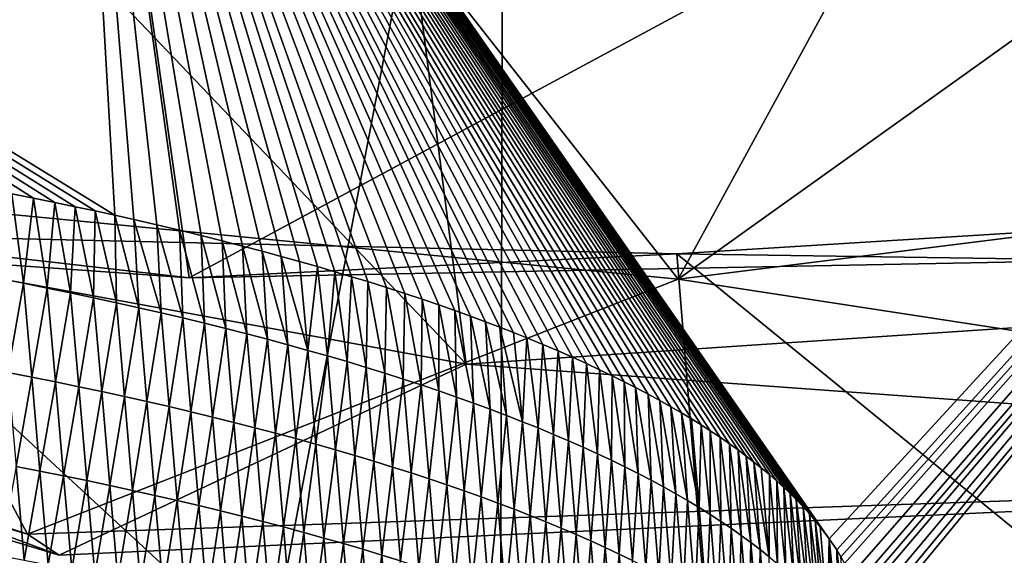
# Model space of a CAD drawing. Header units: metres. Extents: x -147 to 294, y -23 to 81.
# Tile 242 of 256: x 225.68 to 226.823, y 11.85 to 12.472. Entities that reach past the tile are written whole.
import ezdxf

# ---------------------------------------------------------------- set-up
doc = ezdxf.new("R2010")
doc.units = ezdxf.units.M
doc.layers.add('solid_AVA_153', color=7, linetype='CONTINUOUS')

msp = doc.modelspace()

# ---------------------------------------------------------------- linework, layer by layer
at = {"layer": 'solid_AVA_153'}
for points in [[(226.666824, 6.360106, 267.585846), (221.667358, 19.119045, 269.910767), (235.382919, 20.174784, 271.545105)], [(226.666824, 6.360106, 267.585846), (235.382919, 20.174784, 271.545105), (236.747787, 7.212847, 268.464081)], [(226.666824, 6.360106, 267.585846), (219.583801, 7.182138, 266.199371), (221.667358, 19.119045, 269.910767)], [(221.215851, 18.567869, 273.642273), (236.530548, 9.275632, 271.466919), (235.975128, 14.554294, 273.108093)], [(221.215851, 18.567869, 273.642273), (222.109406, 7.973817, 270.554962), (236.530548, 9.275632, 271.466919)], [(229.007263, 12.454876, 203.945297), (228.936249, 15.051864, 204.764481), (225.881821, 14.538692, 205.570328)], [(226.197937, 12.072271, 204.705322), (225.881821, 14.538692, 205.570328), (223.578415, 14.818857, 203.371277)], [(224.076447, 12.461343, 202.721649), (226.197937, 12.072271, 204.705322), (223.578415, 14.818857, 203.371277)], [(227.716385, 12.173367, 204.691574), (229.007263, 12.454876, 203.945297), (225.881821, 14.538692, 205.570328)], [(226.197937, 12.072271, 204.705322), (227.716385, 12.173367, 204.691574), (225.881821, 14.538692, 205.570328)], [(225.805527, 10.86686, 209.488083), (224.583267, 13.627446, 208.82872), (226.241623, 13.160974, 211.525833)], [(225.805527, 10.86686, 209.488083), (224.707535, 11.057877, 208.457626), (224.583267, 13.627446, 208.82872)], [(228.171616, 13.406647, 203.438217), (228.469757, 12.424348, 203.398895), (226.44397, 12.170857, 203.947525)], [(226.979568, 13.154553, 203.970718), (228.171616, 13.406647, 203.438217), (226.44397, 12.170857, 203.947525)], [(223.971603, 13.36381, 204.251236), (225.767456, 12.250124, 208.989517), (225.790085, 12.245133, 209.014481)], [(225.738968, 13.135816, 205.460159), (223.971603, 13.36381, 204.251236), (225.790085, 12.245133, 209.014481)], [(223.971603, 13.36381, 204.251236), (225.744217, 12.255129, 208.964386), (225.767456, 12.250124, 208.989517)], [(223.971603, 13.36381, 204.251236), (225.720352, 12.26015, 208.939072), (225.744217, 12.255129, 208.964386)], [(223.971603, 13.36381, 204.251236), (225.695831, 12.265189, 208.913574), (225.720352, 12.26015, 208.939072)], [(223.971603, 13.36381, 204.251236), (225.670609, 12.270245, 208.887878), (225.695831, 12.265189, 208.913574)], [(224.11618, 12.392652, 204.033279), (223.971603, 13.36381, 204.251236), (225.738968, 13.135816, 205.460159)], [(227.89856, 13.262379, 205.4496), (225.738968, 13.135816, 205.460159), (226.619415, 11.869355, 210.734726)], [(225.87648, 12.172524, 205.213791), (225.738968, 13.135816, 205.460159), (227.89856, 13.262379, 205.4496)], [(225.87648, 12.172524, 205.213791), (227.89856, 13.262379, 205.4496), (226.944702, 12.192922, 205.363327)], [(227.89856, 13.262379, 205.4496), (226.619415, 11.869355, 210.734726), (226.628021, 11.856418, 210.790161)], [(227.89856, 13.262379, 205.4496), (226.628021, 11.856418, 210.790161), (226.632889, 11.848346, 210.824661)], [(227.89856, 13.262379, 205.4496), (226.632889, 11.848346, 210.824661), (226.637161, 11.840693, 210.8573)], [(227.89856, 13.262379, 205.4496), (226.637161, 11.840693, 210.8573), (226.644196, 11.826548, 210.917465)], [(227.89856, 13.262379, 205.4496), (226.644196, 11.826548, 210.917465), (226.649551, 11.813831, 210.971359)], [(227.89856, 13.262379, 205.4496), (226.649551, 11.813831, 210.971359), (226.652679, 11.805141, 211.008087)], [(227.89856, 13.262379, 205.4496), (226.652679, 11.805141, 211.008087), (226.655212, 11.797116, 211.041946)], [(227.89856, 13.262379, 205.4496), (226.655212, 11.797116, 211.041946), (226.658829, 11.782866, 211.101852)], [(227.89856, 13.262379, 205.4496), (226.658829, 11.782866, 211.101852), (226.660995, 11.77072, 211.152786)], [(227.89856, 13.262379, 205.4496), (226.660995, 11.77072, 211.152786), (226.662354, 11.760511, 211.195877)], [(227.89856, 13.262379, 205.4496), (226.662354, 11.760511, 211.195877), (228.807526, 11.896655, 211.175064)], [(223.093109, 12.524099, 212.810425), (224.717819, 12.359569, 214.222351), (226.241623, 13.160974, 211.525833)], [(226.234634, 10.547778, 210.911667), (226.241623, 13.160974, 211.525833), (224.717819, 12.359569, 214.222351)], [(225.706238, 13.110926, 203.590195), (226.979568, 13.154553, 203.970718), (226.44397, 12.170857, 203.947525)], [(226.234634, 10.547778, 210.911667), (225.805527, 10.86686, 209.488083), (226.241623, 13.160974, 211.525833)], [(224.11618, 12.392652, 204.033279), (225.738968, 13.135816, 205.460159), (224.901657, 12.242042, 204.754242)], [(224.901657, 12.242042, 204.754242), (225.738968, 13.135816, 205.460159), (225.87648, 12.172524, 205.213791)], [(225.738968, 13.135816, 205.460159), (226.608978, 11.88336, 210.674484), (226.619415, 11.869355, 210.734726)], [(225.738968, 13.135816, 205.460159), (226.602966, 11.890791, 210.642426), (226.608978, 11.88336, 210.674484)], [(225.738968, 13.135816, 205.460159), (226.596359, 11.898516, 210.609024), (226.602966, 11.890791, 210.642426)], [(225.738968, 13.135816, 205.460159), (226.589096, 11.906555, 210.574203), (226.596359, 11.898516, 210.609024)], [(225.738968, 13.135816, 205.460159), (226.581116, 11.914909, 210.537918), (226.589096, 11.906555, 210.574203)], [(225.738968, 13.135816, 205.460159), (226.574158, 11.921842, 210.507767), (226.581116, 11.914909, 210.537918)], [(225.738968, 13.135816, 205.460159), (226.56665, 11.92899, 210.476593), (226.574158, 11.921842, 210.507767)], [(225.738968, 13.135816, 205.460159), (226.558563, 11.93637, 210.444336), (226.56665, 11.92899, 210.476593)], [(225.738968, 13.135816, 205.460159), (226.549835, 11.94399, 210.41098), (226.558563, 11.93637, 210.444336)], [(225.738968, 13.135816, 205.460159), (226.540436, 11.951846, 210.376495), (226.549835, 11.94399, 210.41098)], [(225.738968, 13.135816, 205.460159), (226.532028, 11.95859, 210.346832), (226.540436, 11.951846, 210.376495)], [(225.738968, 13.135816, 205.460159), (226.523071, 11.965501, 210.316376), (226.532028, 11.95859, 210.346832)], [(225.738968, 13.135816, 205.460159), (226.51355, 11.97259, 210.285065), (226.523071, 11.965501, 210.316376)], [(225.738968, 13.135816, 205.460159), (226.503403, 11.979872, 210.252823), (226.51355, 11.97259, 210.285065)], [(225.738968, 13.135816, 205.460159), (226.492599, 11.987329, 210.219742), (226.503403, 11.979872, 210.252823)], [(225.738968, 13.135816, 205.460159), (226.481094, 11.994979, 210.185715), (226.492599, 11.987329, 210.219742)], [(225.738968, 13.135816, 205.460159), (226.470627, 12.001697, 210.155762), (226.481094, 11.994979, 210.185715)], [(225.738968, 13.135816, 205.460159), (226.45961, 12.00855, 210.125153), (226.470627, 12.001697, 210.155762)], [(225.738968, 13.135816, 205.460159), (226.447968, 12.015549, 210.093811), (226.45961, 12.00855, 210.125153)], [(225.738968, 13.135816, 205.460159), (226.435669, 12.022704, 210.061691), (226.447968, 12.015549, 210.093811)], [(225.738968, 13.135816, 205.460159), (226.422699, 12.030005, 210.028839), (226.435669, 12.022704, 210.061691)], [(225.738968, 13.135816, 205.460159), (226.409027, 12.037452, 209.995255), (226.422699, 12.030005, 210.028839)], [(225.738968, 13.135816, 205.460159), (226.394592, 12.045059, 209.960846), (226.409027, 12.037452, 209.995255)], [(225.738968, 13.135816, 205.460159), (226.381287, 12.051846, 209.930069), (226.394592, 12.045059, 209.960846)], [(225.738968, 13.135816, 205.460159), (226.367371, 12.058743, 209.898712), (226.381287, 12.051846, 209.930069)], [(225.738968, 13.135816, 205.460159), (226.352768, 12.06576, 209.866745), (226.367371, 12.058743, 209.898712)], [(225.738968, 13.135816, 205.460159), (226.337448, 12.072906, 209.834091), (226.352768, 12.06576, 209.866745)], [(225.738968, 13.135816, 205.460159), (226.321396, 12.080173, 209.800812), (226.337448, 12.072906, 209.834091)], [(225.738968, 13.135816, 205.460159), (226.304581, 12.08755, 209.766907), (226.321396, 12.080173, 209.800812)], [(225.738968, 13.135816, 205.460159), (226.286957, 12.095051, 209.732346), (226.304581, 12.08755, 209.766907)], [(225.738968, 13.135816, 205.460159), (226.268433, 12.102687, 209.697067), (226.286957, 12.095051, 209.732346)], [(225.738968, 13.135816, 205.460159), (226.252991, 12.10888, 209.668365), (226.268433, 12.102687, 209.697067)], [(225.738968, 13.135816, 205.460159), (226.236954, 12.115144, 209.639252), (226.252991, 12.10888, 209.668365)], [(225.738968, 13.135816, 205.460159), (226.220291, 12.121486, 209.609711), (226.236954, 12.115144, 209.639252)], [(225.738968, 13.135816, 205.460159), (226.202972, 12.12791, 209.579697), (226.220291, 12.121486, 209.609711)], [(225.738968, 13.135816, 205.460159), (226.184937, 12.134421, 209.549194), (226.202972, 12.12791, 209.579697)], [(225.738968, 13.135816, 205.460159), (226.166229, 12.141001, 209.51828), (226.184937, 12.134421, 209.549194)], [(225.738968, 13.135816, 205.460159), (226.14679, 12.14765, 209.486938), (226.166229, 12.141001, 209.51828)], [(225.738968, 13.135816, 205.460159), (226.126602, 12.154374, 209.455154), (226.14679, 12.14765, 209.486938)], [(225.738968, 13.135816, 205.460159), (226.105591, 12.161178, 209.422882), (226.126602, 12.154374, 209.455154)], [(225.738968, 13.135816, 205.460159), (226.083725, 12.168057, 209.390137), (226.105591, 12.161178, 209.422882)], [(225.738968, 13.135816, 205.460159), (226.06488, 12.173835, 209.362549), (226.083725, 12.168057, 209.390137)], [(225.738968, 13.135816, 205.460159), (226.045441, 12.179655, 209.334671), (226.06488, 12.173835, 209.362549)], [(225.738968, 13.135816, 205.460159), (226.02536, 12.18552, 209.306488), (226.045441, 12.179655, 209.334671)], [(225.738968, 13.135816, 205.460159), (226.004608, 12.191434, 209.277985), (226.02536, 12.18552, 209.306488)], [(225.738968, 13.135816, 205.460159), (225.983139, 12.1974, 209.24913), (226.004608, 12.191434, 209.277985)], [(225.738968, 13.135816, 205.460159), (225.960983, 12.203404, 209.219986), (225.983139, 12.1974, 209.24913)], [(225.738968, 13.135816, 205.460159), (225.938141, 12.209439, 209.190613), (225.960983, 12.203404, 209.219986)], [(225.738968, 13.135816, 205.460159), (225.914566, 12.215508, 209.16095), (225.938141, 12.209439, 209.190613)], [(225.738968, 13.135816, 205.460159), (225.890213, 12.221613, 209.130997), (225.914566, 12.215508, 209.16095)], [(225.738968, 13.135816, 205.460159), (225.865051, 12.227759, 209.100723), (225.890213, 12.221613, 209.130997)], [(225.738968, 13.135816, 205.460159), (225.83902, 12.233947, 209.070129), (225.865051, 12.227759, 209.100723)], [(225.738968, 13.135816, 205.460159), (225.812164, 12.240156, 209.039307), (225.83902, 12.233947, 209.070129)], [(225.738968, 13.135816, 205.460159), (225.790085, 12.245133, 209.014481), (225.812164, 12.240156, 209.039307)], [(225.706238, 13.110926, 203.590195), (225.482529, 12.264315, 203.432693), (224.906128, 12.483294, 202.523987)], [(225.706238, 13.110926, 203.590195), (226.44397, 12.170857, 203.947525), (225.482529, 12.264315, 203.432693)], [(225.335678, 12.790576, 198.883835), (224.443832, 12.387332, 199.383835), (225.974075, 12.700928, 198.491455)], [(225.974075, 12.700928, 198.491455), (224.443832, 12.387332, 199.383835), (225.188461, 12.551998, 198.557953)], [(225.725601, 11.850582, 204.022217), (226.197937, 12.072271, 204.705322), (224.076447, 12.461343, 202.721649)], [(224.400986, 12.250997, 202.244781), (225.725601, 11.850582, 204.022217), (224.076447, 12.461343, 202.721649)], [(226.44397, 12.170857, 203.947525), (228.469757, 12.424348, 203.398895), (227.887558, 11.949536, 204.118103)], [(225.875687, 10.187231, 212.345886), (226.234634, 10.547778, 210.911667), (224.717819, 12.359569, 214.222351)], [(224.825882, 9.884594, 213.404221), (225.875687, 10.187231, 212.345886), (224.717819, 12.359569, 214.222351)], [(225.68895, 11.874951, 203.920883), (224.400986, 12.250997, 202.244781), (224.511017, 12.270219, 202.19075)], [(225.68895, 11.874951, 203.920883), (224.511017, 12.270219, 202.19075), (225.482529, 12.264315, 203.432693)], [(225.68895, 11.874951, 203.920883), (225.482529, 12.264315, 203.432693), (226.44397, 12.170857, 203.947525)], [(225.65654, 12.171583, 208.842468), (225.68425, 12.166159, 208.870224), (225.670609, 12.270245, 208.887878)], [(225.68425, 12.166159, 208.870224), (225.695831, 12.265189, 208.913574), (225.670609, 12.270245, 208.887878)], [(225.68425, 12.166159, 208.870224), (225.711655, 12.160649, 208.898285), (225.695831, 12.265189, 208.913574)], [(225.711655, 12.160649, 208.898285), (225.720352, 12.26015, 208.939072), (225.695831, 12.265189, 208.913574)], [(227.474106, 12.264349, 205.206604), (227.577789, 11.273883, 204.999283), (226.442505, 12.200429, 205.22345)], [(227.474106, 12.264349, 205.206604), (226.442505, 12.200429, 205.22345), (226.944702, 12.192922, 205.363327)], [(225.711655, 12.160649, 208.898285), (225.738739, 12.155056, 208.926651), (225.720352, 12.26015, 208.939072)], [(225.738739, 12.155056, 208.926651), (225.744217, 12.255129, 208.964386), (225.720352, 12.26015, 208.939072)], [(225.738739, 12.155056, 208.926651), (225.765488, 12.14938, 208.955292), (225.744217, 12.255129, 208.964386)], [(225.765488, 12.14938, 208.955292), (225.767456, 12.250124, 208.989517), (225.744217, 12.255129, 208.964386)], [(225.68895, 11.874951, 203.920883), (225.725601, 11.850582, 204.022217), (224.400986, 12.250997, 202.244781)], [(225.429489, 12.223492, 204.926193), (224.901657, 12.242042, 204.754242), (225.87648, 12.172524, 205.213791)], [(225.765488, 12.14938, 208.955292), (225.791916, 12.143621, 208.984222), (225.767456, 12.250124, 208.989517)], [(225.791916, 12.143621, 208.984222), (225.790085, 12.245133, 209.014481), (225.767456, 12.250124, 208.989517)], [(225.818008, 12.137783, 209.013443), (225.812164, 12.240156, 209.039307), (225.790085, 12.245133, 209.014481)], [(225.791916, 12.143621, 208.984222), (225.818008, 12.137783, 209.013443), (225.790085, 12.245133, 209.014481)], [(225.843765, 12.131864, 209.042938), (225.83902, 12.233947, 209.070129), (225.812164, 12.240156, 209.039307)], [(225.818008, 12.137783, 209.013443), (225.843765, 12.131864, 209.042938), (225.812164, 12.240156, 209.039307)], [(225.869186, 12.125865, 209.072693), (225.865051, 12.227759, 209.100723), (225.83902, 12.233947, 209.070129)], [(225.843765, 12.131864, 209.042938), (225.869186, 12.125865, 209.072693), (225.83902, 12.233947, 209.070129)], [(225.429489, 12.223492, 204.926193), (226.522171, 11.213648, 205.01297), (225.503265, 11.243448, 204.709137)], [(226.442505, 12.200429, 205.22345), (226.522171, 11.213648, 205.01297), (225.429489, 12.223492, 204.926193)], [(226.442505, 12.200429, 205.22345), (225.429489, 12.223492, 204.926193), (225.87648, 12.172524, 205.213791)], [(225.894241, 12.119788, 209.102722), (225.890213, 12.221613, 209.130997), (225.865051, 12.227759, 209.100723)], [(225.869186, 12.125865, 209.072693), (225.894241, 12.119788, 209.102722), (225.865051, 12.227759, 209.100723)], [(225.918961, 12.113634, 209.133011), (225.914566, 12.215508, 209.16095), (225.890213, 12.221613, 209.130997)], [(225.894241, 12.119788, 209.102722), (225.918961, 12.113634, 209.133011), (225.890213, 12.221613, 209.130997)], [(225.943329, 12.107404, 209.163544), (225.938141, 12.209439, 209.190613), (225.914566, 12.215508, 209.16095)], [(225.918961, 12.113634, 209.133011), (225.943329, 12.107404, 209.163544), (225.914566, 12.215508, 209.16095)], [(225.967316, 12.101098, 209.194336), (225.960983, 12.203404, 209.219986), (225.938141, 12.209439, 209.190613)], [(225.943329, 12.107404, 209.163544), (225.967316, 12.101098, 209.194336), (225.938141, 12.209439, 209.190613)], [(226.442505, 12.200429, 205.22345), (225.87648, 12.172524, 205.213791), (226.944702, 12.192922, 205.363327)], [(225.990952, 12.094718, 209.225388), (225.983139, 12.1974, 209.24913), (225.960983, 12.203404, 209.219986)], [(225.967316, 12.101098, 209.194336), (225.990952, 12.094718, 209.225388), (225.960983, 12.203404, 209.219986)], [(226.014221, 12.088264, 209.256668), (226.004608, 12.191434, 209.277985), (225.983139, 12.1974, 209.24913)], [(225.990952, 12.094718, 209.225388), (226.014221, 12.088264, 209.256668), (225.983139, 12.1974, 209.24913)], [(226.442505, 12.200429, 205.22345), (227.577789, 11.273883, 204.999283), (226.522171, 11.213648, 205.01297)], [(226.014221, 12.088264, 209.256668), (226.02536, 12.18552, 209.306488), (226.004608, 12.191434, 209.277985)], [(226.014221, 12.088264, 209.256668), (226.037109, 12.081737, 209.288177), (226.02536, 12.18552, 209.306488)], [(226.037109, 12.081737, 209.288177), (226.045441, 12.179655, 209.334671), (226.02536, 12.18552, 209.306488)], [(225.666046, 12.062572, 208.818863), (225.68425, 12.166159, 208.870224), (225.65654, 12.171583, 208.842468)], [(226.037109, 12.081737, 209.288177), (226.059631, 12.075138, 209.319931), (226.045441, 12.179655, 209.334671)], [(226.059631, 12.075138, 209.319931), (226.06488, 12.173835, 209.362549), (226.045441, 12.179655, 209.334671)], [(226.059631, 12.075138, 209.319931), (226.081757, 12.068469, 209.351898), (226.06488, 12.173835, 209.362549)], [(226.081757, 12.068469, 209.351898), (226.083725, 12.168057, 209.390137), (226.06488, 12.173835, 209.362549)], [(227.887558, 11.949536, 204.118103), (227.716385, 12.173367, 204.691574), (226.197937, 12.072271, 204.705322)], [(225.666046, 12.062572, 208.818863), (225.693741, 12.05715, 208.846603), (225.68425, 12.166159, 208.870224)], [(225.693741, 12.05715, 208.846603), (225.711655, 12.160649, 208.898285), (225.68425, 12.166159, 208.870224)], [(225.68895, 11.874951, 203.920883), (226.44397, 12.170857, 203.947525), (227.887558, 11.949536, 204.118103)], [(225.693741, 12.05715, 208.846603), (225.721115, 12.051643, 208.874649), (225.711655, 12.160649, 208.898285)], [(225.721115, 12.051643, 208.874649), (225.738739, 12.155056, 208.926651), (225.711655, 12.160649, 208.898285)], [(226.081757, 12.068469, 209.351898), (226.1035, 12.061729, 209.384094), (226.083725, 12.168057, 209.390137)], [(226.1035, 12.061729, 209.384094), (226.105591, 12.161178, 209.422882), (226.083725, 12.168057, 209.390137)], [(226.1035, 12.061729, 209.384094), (226.124863, 12.054921, 209.416504), (226.105591, 12.161178, 209.422882)], [(226.124863, 12.054921, 209.416504), (226.126602, 12.154374, 209.455154), (226.105591, 12.161178, 209.422882)], [(225.721115, 12.051643, 208.874649), (225.748169, 12.046053, 208.902985), (225.738739, 12.155056, 208.926651)], [(225.748169, 12.046053, 208.902985), (225.765488, 12.14938, 208.955292), (225.738739, 12.155056, 208.926651)], [(225.748169, 12.046053, 208.902985), (225.774902, 12.04038, 208.93161), (225.765488, 12.14938, 208.955292)], [(225.774902, 12.04038, 208.93161), (225.791916, 12.143621, 208.984222), (225.765488, 12.14938, 208.955292)], [(226.124863, 12.054921, 209.416504), (226.145828, 12.048045, 209.449127), (226.126602, 12.154374, 209.455154)], [(226.145828, 12.048045, 209.449127), (226.14679, 12.14765, 209.486938), (226.126602, 12.154374, 209.455154)], [(225.774902, 12.04038, 208.93161), (225.8013, 12.034625, 208.96051), (225.791916, 12.143621, 208.984222)], [(225.8013, 12.034625, 208.96051), (225.818008, 12.137783, 209.013443), (225.791916, 12.143621, 208.984222)], [(225.8013, 12.034625, 208.96051), (225.827377, 12.028789, 208.9897), (225.818008, 12.137783, 209.013443)], [(225.827377, 12.028789, 208.9897), (225.843765, 12.131864, 209.042938), (225.818008, 12.137783, 209.013443)], [(226.145828, 12.048045, 209.449127), (226.166397, 12.041102, 209.481949), (226.14679, 12.14765, 209.486938)], [(226.166397, 12.041102, 209.481949), (226.166229, 12.141001, 209.51828), (226.14679, 12.14765, 209.486938)], [(226.186584, 12.034093, 209.514984), (226.184937, 12.134421, 209.549194), (226.166229, 12.141001, 209.51828)], [(226.166397, 12.041102, 209.481949), (226.186584, 12.034093, 209.514984), (226.166229, 12.141001, 209.51828)], [(225.827377, 12.028789, 208.9897), (225.853104, 12.022873, 209.019165), (225.843765, 12.131864, 209.042938)], [(225.853104, 12.022873, 209.019165), (225.869186, 12.125865, 209.072693), (225.843765, 12.131864, 209.042938)], [(225.853104, 12.022873, 209.019165), (225.878494, 12.016878, 209.048904), (225.869186, 12.125865, 209.072693)], [(225.878494, 12.016878, 209.048904), (225.894241, 12.119788, 209.102722), (225.869186, 12.125865, 209.072693)], [(226.206375, 12.02702, 209.548218), (226.202972, 12.12791, 209.579697), (226.184937, 12.134421, 209.549194)], [(226.186584, 12.034093, 209.514984), (226.206375, 12.02702, 209.548218), (226.184937, 12.134421, 209.549194)], [(226.225754, 12.019881, 209.58165), (226.220291, 12.121486, 209.609711), (226.202972, 12.12791, 209.579697)], [(226.206375, 12.02702, 209.548218), (226.225754, 12.019881, 209.58165), (226.202972, 12.12791, 209.579697)], [(225.878494, 12.016878, 209.048904), (225.903534, 12.010805, 209.078903), (225.894241, 12.119788, 209.102722)], [(225.903534, 12.010805, 209.078903), (225.918961, 12.113634, 209.133011), (225.894241, 12.119788, 209.102722)], [(226.244751, 12.01268, 209.61525), (226.236954, 12.115144, 209.639252), (226.220291, 12.121486, 209.609711)], [(226.225754, 12.019881, 209.58165), (226.244751, 12.01268, 209.61525), (226.220291, 12.121486, 209.609711)], [(226.263351, 12.005417, 209.649048), (226.252991, 12.10888, 209.668365), (226.236954, 12.115144, 209.639252)], [(226.244751, 12.01268, 209.61525), (226.263351, 12.005417, 209.649048), (226.236954, 12.115144, 209.639252)], [(225.903534, 12.010805, 209.078903), (225.928238, 12.004654, 209.109177), (225.918961, 12.113634, 209.133011)], [(225.928238, 12.004654, 209.109177), (225.943329, 12.107404, 209.163544), (225.918961, 12.113634, 209.133011)], [(225.928238, 12.004654, 209.109177), (225.952576, 11.998427, 209.139694), (225.943329, 12.107404, 209.163544)], [(225.952576, 11.998427, 209.139694), (225.967316, 12.101098, 209.194336), (225.943329, 12.107404, 209.163544)], [(226.263351, 12.005417, 209.649048), (226.268433, 12.102687, 209.697067), (226.252991, 12.10888, 209.668365)], [(225.952576, 11.998427, 209.139694), (225.976547, 11.992126, 209.170456), (225.967316, 12.101098, 209.194336)], [(225.976547, 11.992126, 209.170456), (225.990952, 12.094718, 209.225388), (225.967316, 12.101098, 209.194336)], [(225.976547, 11.992126, 209.170456), (226.000153, 11.985748, 209.201477), (225.990952, 12.094718, 209.225388)], [(226.000153, 11.985748, 209.201477), (226.014221, 12.088264, 209.256668), (225.990952, 12.094718, 209.225388)], [(226.263351, 12.005417, 209.649048), (226.281555, 11.998093, 209.683029), (226.268433, 12.102687, 209.697067)], [(226.281555, 11.998093, 209.683029), (226.286957, 12.095051, 209.732346), (226.268433, 12.102687, 209.697067)], [(226.281555, 11.998093, 209.683029), (226.299347, 11.990708, 209.717178), (226.286957, 12.095051, 209.732346)], [(226.299347, 11.990708, 209.717178), (226.304581, 12.08755, 209.766907), (226.286957, 12.095051, 209.732346)], [(226.000153, 11.985748, 209.201477), (226.023407, 11.979299, 209.232727), (226.014221, 12.088264, 209.256668)], [(226.023407, 11.979299, 209.232727), (226.037109, 12.081737, 209.288177), (226.014221, 12.088264, 209.256668)], [(226.023407, 11.979299, 209.232727), (226.04628, 11.972775, 209.264221), (226.037109, 12.081737, 209.288177)], [(226.04628, 11.972775, 209.264221), (226.059631, 12.075138, 209.319931), (226.037109, 12.081737, 209.288177)], [(226.299347, 11.990708, 209.717178), (226.316742, 11.983265, 209.751511), (226.304581, 12.08755, 209.766907)], [(226.316742, 11.983265, 209.751511), (226.321396, 12.080173, 209.800812), (226.304581, 12.08755, 209.766907)], [(226.316742, 11.983265, 209.751511), (226.33374, 11.975763, 209.785995), (226.321396, 12.080173, 209.800812)], [(226.33374, 11.975763, 209.785995), (226.337448, 12.072906, 209.834091), (226.321396, 12.080173, 209.800812)], [(225.725601, 11.850582, 204.022217), (227.887558, 11.949536, 204.118103), (226.197937, 12.072271, 204.705322)], [(226.04628, 11.972775, 209.264221), (226.068771, 11.966182, 209.295944), (226.059631, 12.075138, 209.319931)], [(226.068771, 11.966182, 209.295944), (226.081757, 12.068469, 209.351898), (226.059631, 12.075138, 209.319931)], [(226.33374, 11.975763, 209.785995), (226.350327, 11.968204, 209.820648), (226.337448, 12.072906, 209.834091)], [(226.350327, 11.968204, 209.820648), (226.352768, 12.06576, 209.866745), (226.337448, 12.072906, 209.834091)], [(225.675568, 11.953561, 208.795273), (225.693741, 12.05715, 208.846603), (225.666046, 12.062572, 208.818863)], [(225.675568, 11.953561, 208.795273), (225.703232, 11.948141, 208.822983), (225.693741, 12.05715, 208.846603)], [(225.703232, 11.948141, 208.822983), (225.721115, 12.051643, 208.874649), (225.693741, 12.05715, 208.846603)], [(226.068771, 11.966182, 209.295944), (226.090881, 11.959517, 209.327881), (226.081757, 12.068469, 209.351898)], [(226.090881, 11.959517, 209.327881), (226.1035, 12.061729, 209.384094), (226.081757, 12.068469, 209.351898)], [(226.090881, 11.959517, 209.327881), (226.112595, 11.952781, 209.360046), (226.1035, 12.061729, 209.384094)], [(226.112595, 11.952781, 209.360046), (226.124863, 12.054921, 209.416504), (226.1035, 12.061729, 209.384094)], [(226.350327, 11.968204, 209.820648), (226.366501, 11.960589, 209.855453), (226.352768, 12.06576, 209.866745)], [(226.366501, 11.960589, 209.855453), (226.367371, 12.058743, 209.898712), (226.352768, 12.06576, 209.866745)], [(226.366501, 11.960589, 209.855453), (226.382278, 11.952919, 209.890411), (226.367371, 12.058743, 209.898712)], [(226.382278, 11.952919, 209.890411), (226.381287, 12.051846, 209.930069), (226.367371, 12.058743, 209.898712)], [(225.703232, 11.948141, 208.822983), (225.730591, 11.942637, 208.850998), (225.721115, 12.051643, 208.874649)], [(225.730591, 11.942637, 208.850998), (225.748169, 12.046053, 208.902985), (225.721115, 12.051643, 208.874649)], [(225.730591, 11.942637, 208.850998), (225.757614, 11.93705, 208.879303), (225.748169, 12.046053, 208.902985)], [(225.757614, 11.93705, 208.879303), (225.774902, 12.04038, 208.93161), (225.748169, 12.046053, 208.902985)], [(230.949905, 12.055211, 211.159515), (228.807526, 11.896655, 211.175064), (226.052216, 11.260936, 213.183151)], [(231.717102, 11.519655, 213.710693), (230.949905, 12.055211, 211.159515), (226.052216, 11.260936, 213.183151)], [(226.112595, 11.952781, 209.360046), (226.133926, 11.945977, 209.392441), (226.124863, 12.054921, 209.416504)], [(226.133926, 11.945977, 209.392441), (226.145828, 12.048045, 209.449127), (226.124863, 12.054921, 209.416504)], [(226.133926, 11.945977, 209.392441), (226.154877, 11.939106, 209.425034), (226.145828, 12.048045, 209.449127)], [(226.154877, 11.939106, 209.425034), (226.166397, 12.041102, 209.481949), (226.145828, 12.048045, 209.449127)], [(226.397629, 11.945194, 209.925522), (226.394592, 12.045059, 209.960846), (226.381287, 12.051846, 209.930069)], [(226.382278, 11.952919, 209.890411), (226.397629, 11.945194, 209.925522), (226.381287, 12.051846, 209.930069)], [(225.757614, 11.93705, 208.879303), (225.784317, 11.93138, 208.907913), (225.774902, 12.04038, 208.93161)], [(225.784317, 11.93138, 208.907913), (225.8013, 12.034625, 208.96051), (225.774902, 12.04038, 208.93161)], [(225.784317, 11.93138, 208.907913), (225.810699, 11.925629, 208.936798), (225.8013, 12.034625, 208.96051)], [(225.810699, 11.925629, 208.936798), (225.827377, 12.028789, 208.9897), (225.8013, 12.034625, 208.96051)], [(226.154877, 11.939106, 209.425034), (226.17543, 11.932167, 209.45784), (226.166397, 12.041102, 209.481949)], [(226.17543, 11.932167, 209.45784), (226.186584, 12.034093, 209.514984), (226.166397, 12.041102, 209.481949)], [(226.412582, 11.937417, 209.960785), (226.409027, 12.037452, 209.995255), (226.394592, 12.045059, 209.960846)], [(226.397629, 11.945194, 209.925522), (226.412582, 11.937417, 209.960785), (226.394592, 12.045059, 209.960846)], [(226.427124, 11.929587, 209.99617), (226.422699, 12.030005, 210.028839), (226.409027, 12.037452, 209.995255)], [(226.412582, 11.937417, 209.960785), (226.427124, 11.929587, 209.99617), (226.409027, 12.037452, 209.995255)], [(225.810699, 11.925629, 208.936798), (225.836746, 11.919795, 208.965973), (225.827377, 12.028789, 208.9897)], [(225.836746, 11.919795, 208.965973), (225.853104, 12.022873, 209.019165), (225.827377, 12.028789, 208.9897)], [(225.836746, 11.919795, 208.965973), (225.862457, 11.913882, 208.995407), (225.853104, 12.022873, 209.019165)], [(225.862457, 11.913882, 208.995407), (225.878494, 12.016878, 209.048904), (225.853104, 12.022873, 209.019165)], [(226.17543, 11.932167, 209.45784), (226.195602, 11.925162, 209.490845), (226.186584, 12.034093, 209.514984)], [(226.195602, 11.925162, 209.490845), (226.206375, 12.02702, 209.548218), (226.186584, 12.034093, 209.514984)], [(226.195602, 11.925162, 209.490845), (226.215363, 11.918093, 209.524048), (226.206375, 12.02702, 209.548218)], [(226.215363, 11.918093, 209.524048), (226.225754, 12.019881, 209.58165), (226.206375, 12.02702, 209.548218)], [(226.441254, 11.921706, 210.031693), (226.435669, 12.022704, 210.061691), (226.422699, 12.030005, 210.028839)], [(226.427124, 11.929587, 209.99617), (226.441254, 11.921706, 210.031693), (226.422699, 12.030005, 210.028839)], [(225.862457, 11.913882, 208.995407), (225.887817, 11.907891, 209.025116), (225.878494, 12.016878, 209.048904)], [(225.887817, 11.907891, 209.025116), (225.903534, 12.010805, 209.078903), (225.878494, 12.016878, 209.048904)], [(226.215363, 11.918093, 209.524048), (226.234741, 11.91096, 209.557434), (226.225754, 12.019881, 209.58165)], [(226.234741, 11.91096, 209.557434), (226.244751, 12.01268, 209.61525), (226.225754, 12.019881, 209.58165)], [(226.234741, 11.91096, 209.557434), (226.253708, 11.903764, 209.591019), (226.244751, 12.01268, 209.61525)], [(226.253708, 11.903764, 209.591019), (226.263351, 12.005417, 209.649048), (226.244751, 12.01268, 209.61525)], [(226.454971, 11.913774, 210.067352), (226.447968, 12.015549, 210.093811), (226.435669, 12.022704, 210.061691)], [(226.441254, 11.921706, 210.031693), (226.454971, 11.913774, 210.067352), (226.435669, 12.022704, 210.061691)], [(226.468262, 11.905793, 210.103134), (226.45961, 12.00855, 210.125153), (226.447968, 12.015549, 210.093811)], [(226.454971, 11.913774, 210.067352), (226.468262, 11.905793, 210.103134), (226.447968, 12.015549, 210.093811)], [(225.887817, 11.907891, 209.025116), (225.912842, 11.901821, 209.055099), (225.903534, 12.010805, 209.078903)], [(225.912842, 11.901821, 209.055099), (225.928238, 12.004654, 209.109177), (225.903534, 12.010805, 209.078903)], [(225.912842, 11.901821, 209.055099), (225.9375, 11.895675, 209.085342), (225.928238, 12.004654, 209.109177)], [(225.9375, 11.895675, 209.085342), (225.952576, 11.998427, 209.139694), (225.928238, 12.004654, 209.109177)], [(226.253708, 11.903764, 209.591019), (226.272293, 11.896505, 209.624802), (226.263351, 12.005417, 209.649048)], [(226.272293, 11.896505, 209.624802), (226.281555, 11.998093, 209.683029), (226.263351, 12.005417, 209.649048)], [(226.468262, 11.905793, 210.103134), (226.470627, 12.001697, 210.155762), (226.45961, 12.00855, 210.125153)], [(226.468262, 11.905793, 210.103134), (226.48114, 11.897764, 210.139038), (226.470627, 12.001697, 210.155762)], [(226.48114, 11.897764, 210.139038), (226.481094, 11.994979, 210.185715), (226.470627, 12.001697, 210.155762)], [(225.9375, 11.895675, 209.085342), (225.961823, 11.889451, 209.115829), (225.952576, 11.998427, 209.139694)], [(225.961823, 11.889451, 209.115829), (225.976547, 11.992126, 209.170456), (225.952576, 11.998427, 209.139694)], [(225.961823, 11.889451, 209.115829), (225.985779, 11.883153, 209.146576), (225.976547, 11.992126, 209.170456)], [(225.985779, 11.883153, 209.146576), (226.000153, 11.985748, 209.201477), (225.976547, 11.992126, 209.170456)], [(226.272293, 11.896505, 209.624802), (226.290482, 11.889186, 209.658752), (226.281555, 11.998093, 209.683029)], [(226.290482, 11.889186, 209.658752), (226.299347, 11.990708, 209.717178), (226.281555, 11.998093, 209.683029)], [(226.290482, 11.889186, 209.658752), (226.308258, 11.881806, 209.692871), (226.299347, 11.990708, 209.717178)], [(226.308258, 11.881806, 209.692871), (226.316742, 11.983265, 209.751511), (226.299347, 11.990708, 209.717178)], [(226.493591, 11.889688, 210.175049), (226.492599, 11.987329, 210.219742), (226.481094, 11.994979, 210.185715)], [(226.48114, 11.897764, 210.139038), (226.493591, 11.889688, 210.175049), (226.481094, 11.994979, 210.185715)], [(225.985779, 11.883153, 209.146576), (226.009369, 11.87678, 209.177567), (226.000153, 11.985748, 209.201477)], [(226.009369, 11.87678, 209.177567), (226.023407, 11.979299, 209.232727), (226.000153, 11.985748, 209.201477)], [(226.009369, 11.87678, 209.177567), (226.032578, 11.870334, 209.208786), (226.023407, 11.979299, 209.232727)], [(226.032578, 11.870334, 209.208786), (226.04628, 11.972775, 209.264221), (226.023407, 11.979299, 209.232727)], [(226.308258, 11.881806, 209.692871), (226.325638, 11.874369, 209.727158), (226.316742, 11.983265, 209.751511)], [(226.325638, 11.874369, 209.727158), (226.33374, 11.975763, 209.785995), (226.316742, 11.983265, 209.751511)], [(226.50563, 11.881565, 210.211182), (226.503403, 11.979872, 210.252823), (226.492599, 11.987329, 210.219742)], [(226.493591, 11.889688, 210.175049), (226.50563, 11.881565, 210.211182), (226.492599, 11.987329, 210.219742)], [(226.517258, 11.873397, 210.247406), (226.51355, 11.97259, 210.285065), (226.503403, 11.979872, 210.252823)], [(226.50563, 11.881565, 210.211182), (226.517258, 11.873397, 210.247406), (226.503403, 11.979872, 210.252823)], [(226.032578, 11.870334, 209.208786), (226.055435, 11.863815, 209.24025), (226.04628, 11.972775, 209.264221)], [(226.055435, 11.863815, 209.24025), (226.068771, 11.966182, 209.295944), (226.04628, 11.972775, 209.264221)], [(226.055435, 11.863815, 209.24025), (226.077896, 11.857224, 209.271957), (226.068771, 11.966182, 209.295944)], [(226.077896, 11.857224, 209.271957), (226.090881, 11.959517, 209.327881), (226.068771, 11.966182, 209.295944)], [(226.325638, 11.874369, 209.727158), (226.342606, 11.866872, 209.761627), (226.33374, 11.975763, 209.785995)], [(226.342606, 11.866872, 209.761627), (226.350327, 11.968204, 209.820648), (226.33374, 11.975763, 209.785995)], [(226.342606, 11.866872, 209.761627), (226.359177, 11.859319, 209.796249), (226.350327, 11.968204, 209.820648)], [(226.359177, 11.859319, 209.796249), (226.366501, 11.960589, 209.855453), (226.350327, 11.968204, 209.820648)], [(226.528442, 11.865184, 210.283752), (226.523071, 11.965501, 210.316376), (226.51355, 11.97259, 210.285065)], [(226.517258, 11.873397, 210.247406), (226.528442, 11.865184, 210.283752), (226.51355, 11.97259, 210.285065)], [(226.077896, 11.857224, 209.271957), (226.099991, 11.850564, 209.303879), (226.090881, 11.959517, 209.327881)], [(226.099991, 11.850564, 209.303879), (226.112595, 11.952781, 209.360046), (226.090881, 11.959517, 209.327881)], [(226.359177, 11.859319, 209.796249), (226.375336, 11.851708, 209.831024), (226.366501, 11.960589, 209.855453)], [(226.375336, 11.851708, 209.831024), (226.382278, 11.952919, 209.890411), (226.366501, 11.960589, 209.855453)], [(226.539215, 11.856929, 210.320175), (226.532028, 11.95859, 210.346832), (226.523071, 11.965501, 210.316376)], [(226.528442, 11.865184, 210.283752), (226.539215, 11.856929, 210.320175), (226.523071, 11.965501, 210.316376)], [(226.549576, 11.848632, 210.356705), (226.540436, 11.951846, 210.376495), (226.532028, 11.95859, 210.346832)], [(226.539215, 11.856929, 210.320175), (226.549576, 11.848632, 210.356705), (226.532028, 11.95859, 210.346832)], [(225.657135, 11.84988, 208.744278), (225.685089, 11.844549, 208.771667), (225.675568, 11.953561, 208.795273)], [(225.685089, 11.844549, 208.771667), (225.703232, 11.948141, 208.822983), (225.675568, 11.953561, 208.795273)], [(225.685089, 11.844549, 208.771667), (225.712723, 11.839133, 208.799362), (225.703232, 11.948141, 208.822983)], [(225.68895, 11.874951, 203.920883), (227.887558, 11.949536, 204.118103), (225.725601, 11.850582, 204.022217)], [(225.712723, 11.839133, 208.799362), (225.730591, 11.942637, 208.850998), (225.703232, 11.948141, 208.822983)], [(226.099991, 11.850564, 209.303879), (226.121689, 11.843833, 209.336014), (226.112595, 11.952781, 209.360046)], [(226.121689, 11.843833, 209.336014), (226.133926, 11.945977, 209.392441), (226.112595, 11.952781, 209.360046)], [(226.121689, 11.843833, 209.336014), (226.143005, 11.837033, 209.368378), (226.133926, 11.945977, 209.392441)], [(226.143005, 11.837033, 209.368378), (226.154877, 11.939106, 209.425034), (226.133926, 11.945977, 209.392441)], [(226.375336, 11.851708, 209.831024), (226.391098, 11.844044, 209.865952), (226.382278, 11.952919, 209.890411)], [(226.391098, 11.844044, 209.865952), (226.397629, 11.945194, 209.925522), (226.382278, 11.952919, 209.890411)], [(226.391098, 11.844044, 209.865952), (226.406448, 11.836325, 209.901031), (226.397629, 11.945194, 209.925522)], [(226.406448, 11.836325, 209.901031), (226.412582, 11.937417, 209.960785), (226.397629, 11.945194, 209.925522)], [(226.549576, 11.848632, 210.356705), (226.549835, 11.94399, 210.41098), (226.540436, 11.951846, 210.376495)], [(226.549576, 11.848632, 210.356705), (226.559494, 11.840295, 210.393311), (226.549835, 11.94399, 210.41098)], [(226.559494, 11.840295, 210.393311), (226.558563, 11.93637, 210.444336), (226.549835, 11.94399, 210.41098)], [(225.712723, 11.839133, 208.799362), (225.740051, 11.833632, 208.827347), (225.730591, 11.942637, 208.850998)], [(225.740051, 11.833632, 208.827347), (225.757614, 11.93705, 208.879303), (225.730591, 11.942637, 208.850998)], [(225.740051, 11.833632, 208.827347), (225.767059, 11.828048, 208.855637), (225.757614, 11.93705, 208.879303)], [(225.767059, 11.828048, 208.855637), (225.784317, 11.93138, 208.907913), (225.757614, 11.93705, 208.879303)], [(226.143005, 11.837033, 209.368378), (226.16394, 11.830166, 209.40094), (226.154877, 11.939106, 209.425034)], [(226.16394, 11.830166, 209.40094), (226.17543, 11.932167, 209.45784), (226.154877, 11.939106, 209.425034)], [(226.16394, 11.830166, 209.40094), (226.184464, 11.823232, 209.433716), (226.17543, 11.932167, 209.45784)], [(226.184464, 11.823232, 209.433716), (226.195602, 11.925162, 209.490845), (226.17543, 11.932167, 209.45784)], [(226.406448, 11.836325, 209.901031), (226.421387, 11.828553, 209.936264), (226.412582, 11.937417, 209.960785)], [(226.421387, 11.828553, 209.936264), (226.427124, 11.929587, 209.99617), (226.412582, 11.937417, 209.960785)], [(226.569, 11.831919, 210.429993), (226.56665, 11.92899, 210.476593), (226.558563, 11.93637, 210.444336)], [(226.559494, 11.840295, 210.393311), (226.569, 11.831919, 210.429993), (226.558563, 11.93637, 210.444336)], [(225.767059, 11.828048, 208.855637), (225.793732, 11.82238, 208.884216), (225.784317, 11.93138, 208.907913)], [(225.793732, 11.82238, 208.884216), (225.810699, 11.925629, 208.936798), (225.784317, 11.93138, 208.907913)], [(225.793732, 11.82238, 208.884216), (225.820084, 11.816631, 208.913086), (225.810699, 11.925629, 208.936798)], [(225.820084, 11.816631, 208.913086), (225.836746, 11.919795, 208.965973), (225.810699, 11.925629, 208.936798)], [(226.184464, 11.823232, 209.433716), (226.204605, 11.816232, 209.46669), (226.195602, 11.925162, 209.490845)], [(226.204605, 11.816232, 209.46669), (226.215363, 11.918093, 209.524048), (226.195602, 11.925162, 209.490845)], [(226.421387, 11.828553, 209.936264), (226.435898, 11.820728, 209.971619), (226.427124, 11.929587, 209.99617)], [(226.435898, 11.820728, 209.971619), (226.441254, 11.921706, 210.031693), (226.427124, 11.929587, 209.99617)], [(226.435898, 11.820728, 209.971619), (226.450012, 11.812853, 210.007111), (226.441254, 11.921706, 210.031693)], [(226.450012, 11.812853, 210.007111), (226.454971, 11.913774, 210.067352), (226.441254, 11.921706, 210.031693)], [(226.578079, 11.823505, 210.466751), (226.574158, 11.921842, 210.507767), (226.56665, 11.92899, 210.476593)], [(226.569, 11.831919, 210.429993), (226.578079, 11.823505, 210.466751), (226.56665, 11.92899, 210.476593)], [(226.586746, 11.815056, 210.503586), (226.581116, 11.914909, 210.537918), (226.574158, 11.921842, 210.507767)], [(226.578079, 11.823505, 210.466751), (226.586746, 11.815056, 210.503586), (226.574158, 11.921842, 210.507767)], [(225.820084, 11.816631, 208.913086), (225.846115, 11.810802, 208.94223), (225.836746, 11.919795, 208.965973)], [(225.846115, 11.810802, 208.94223), (225.862457, 11.913882, 208.995407), (225.836746, 11.919795, 208.965973)], [(225.846115, 11.810802, 208.94223), (225.871796, 11.804893, 208.971649), (225.862457, 11.913882, 208.995407)], [(225.871796, 11.804893, 208.971649), (225.887817, 11.907891, 209.025116), (225.862457, 11.913882, 208.995407)], [(227.044891, 11.42033, 219.204636), (227.820831, 11.911913, 217.480255), (226.175095, 11.738261, 217.481766)], [(228.016968, 9.260412, 217.127579), (226.175095, 11.738261, 217.481766), (227.820831, 11.911913, 217.480255)], [(226.204605, 11.816232, 209.46669), (226.224365, 11.809167, 209.499863), (226.215363, 11.918093, 209.524048)], [(226.224365, 11.809167, 209.499863), (226.234741, 11.91096, 209.557434), (226.215363, 11.918093, 209.524048)], [(226.224365, 11.809167, 209.499863), (226.243713, 11.802039, 209.533234), (226.234741, 11.91096, 209.557434)], [(226.243713, 11.802039, 209.533234), (226.253708, 11.903764, 209.591019), (226.234741, 11.91096, 209.557434)], [(226.450012, 11.812853, 210.007111), (226.463715, 11.804928, 210.04274), (226.454971, 11.913774, 210.067352)], [(226.463715, 11.804928, 210.04274), (226.468262, 11.905793, 210.103134), (226.454971, 11.913774, 210.067352)], [(226.594986, 11.806571, 210.540482), (226.589096, 11.906555, 210.574203), (226.581116, 11.914909, 210.537918)], [(226.586746, 11.815056, 210.503586), (226.594986, 11.806571, 210.540482), (226.581116, 11.914909, 210.537918)], [(225.871796, 11.804893, 208.971649), (225.897141, 11.798904, 209.001328), (225.887817, 11.907891, 209.025116)], [(225.897141, 11.798904, 209.001328), (225.912842, 11.901821, 209.055099), (225.887817, 11.907891, 209.025116)], [(225.897141, 11.798904, 209.001328), (225.922134, 11.792838, 209.031281), (225.912842, 11.901821, 209.055099)], [(225.922134, 11.792838, 209.031281), (225.9375, 11.895675, 209.085342), (225.912842, 11.901821, 209.055099)], [(226.243713, 11.802039, 209.533234), (226.26268, 11.794847, 209.566788), (226.253708, 11.903764, 209.591019)], [(226.26268, 11.794847, 209.566788), (226.272293, 11.896505, 209.624802), (226.253708, 11.903764, 209.591019)], [(226.463715, 11.804928, 210.04274), (226.47699, 11.796952, 210.078491), (226.468262, 11.905793, 210.103134)], [(226.47699, 11.796952, 210.078491), (226.48114, 11.897764, 210.139038), (226.468262, 11.905793, 210.103134)], [(226.47699, 11.796952, 210.078491), (226.489853, 11.788929, 210.114365), (226.48114, 11.897764, 210.139038)], [(226.489853, 11.788929, 210.114365), (226.493591, 11.889688, 210.175049), (226.48114, 11.897764, 210.139038)], [(226.602798, 11.798053, 210.577423), (226.596359, 11.898516, 210.609024), (226.589096, 11.906555, 210.574203)], [(226.594986, 11.806571, 210.540482), (226.602798, 11.798053, 210.577423), (226.589096, 11.906555, 210.574203)], [(226.610184, 11.789502, 210.614426), (226.602966, 11.890791, 210.642426), (226.596359, 11.898516, 210.609024)], [(226.602798, 11.798053, 210.577423), (226.610184, 11.789502, 210.614426), (226.596359, 11.898516, 210.609024)], [(225.922134, 11.792838, 209.031281), (225.946777, 11.786695, 209.061493), (225.9375, 11.895675, 209.085342)], [(225.946777, 11.786695, 209.061493), (225.961823, 11.889451, 209.115829), (225.9375, 11.895675, 209.085342)], [(225.946777, 11.786695, 209.061493), (225.971069, 11.780475, 209.091965), (225.961823, 11.889451, 209.115829)], [(225.971069, 11.780475, 209.091965), (225.985779, 11.883153, 209.146576), (225.961823, 11.889451, 209.115829)], [(228.807526, 11.896655, 211.175064), (226.662354, 11.760511, 211.195877), (226.052216, 11.260936, 213.183151)], [(226.26268, 11.794847, 209.566788), (226.281235, 11.787594, 209.60054), (226.272293, 11.896505, 209.624802)], [(226.281235, 11.787594, 209.60054), (226.290482, 11.889186, 209.658752), (226.272293, 11.896505, 209.624802)], [(226.281235, 11.787594, 209.60054), (226.299393, 11.780279, 209.63446), (226.290482, 11.889186, 209.658752)], [(226.299393, 11.780279, 209.63446), (226.308258, 11.881806, 209.692871), (226.290482, 11.889186, 209.658752)], [(226.489853, 11.788929, 210.114365), (226.502304, 11.780859, 210.150345), (226.493591, 11.889688, 210.175049)], [(226.502304, 11.780859, 210.150345), (226.50563, 11.881565, 210.211182), (226.493591, 11.889688, 210.175049)], [(226.617157, 11.780921, 210.651459), (226.608978, 11.88336, 210.674484), (226.602966, 11.890791, 210.642426)], [(226.610184, 11.789502, 210.614426), (226.617157, 11.780921, 210.651459), (226.602966, 11.890791, 210.642426)], [(225.971069, 11.780475, 209.091965), (225.994995, 11.77418, 209.122681), (225.985779, 11.883153, 209.146576)], [(225.994995, 11.77418, 209.122681), (226.009369, 11.87678, 209.177567), (225.985779, 11.883153, 209.146576)], [(225.994995, 11.77418, 209.122681), (226.01857, 11.767811, 209.153656), (226.009369, 11.87678, 209.177567)], [(226.01857, 11.767811, 209.153656), (226.032578, 11.870334, 209.208786), (226.009369, 11.87678, 209.177567)], [(226.299393, 11.780279, 209.63446), (226.317154, 11.772905, 209.668549), (226.308258, 11.881806, 209.692871)], [(226.317154, 11.772905, 209.668549), (226.325638, 11.874369, 209.727158), (226.308258, 11.881806, 209.692871)], [(226.317154, 11.772905, 209.668549), (226.334518, 11.765472, 209.70282), (226.325638, 11.874369, 209.727158)], [(226.334518, 11.765472, 209.70282), (226.342606, 11.866872, 209.761627), (226.325638, 11.874369, 209.727158)], [(226.502304, 11.780859, 210.150345), (226.514328, 11.772742, 210.186447), (226.50563, 11.881565, 210.211182)], [(226.514328, 11.772742, 210.186447), (226.517258, 11.873397, 210.247406), (226.50563, 11.881565, 210.211182)], [(226.617157, 11.780921, 210.651459), (226.619415, 11.869355, 210.734726), (226.608978, 11.88336, 210.674484)], [(226.01857, 11.767811, 209.153656), (226.041763, 11.761369, 209.18486), (226.032578, 11.870334, 209.208786)], [(226.041763, 11.761369, 209.18486), (226.055435, 11.863815, 209.24025), (226.032578, 11.870334, 209.208786)], [(226.041763, 11.761369, 209.18486), (226.06459, 11.754854, 209.216293), (226.055435, 11.863815, 209.24025)], [(226.06459, 11.754854, 209.216293), (226.077896, 11.857224, 209.271957), (226.055435, 11.863815, 209.24025)], [(226.334518, 11.765472, 209.70282), (226.351471, 11.75798, 209.737259), (226.342606, 11.866872, 209.761627)], [(226.351471, 11.75798, 209.737259), (226.359177, 11.859319, 209.796249), (226.342606, 11.866872, 209.761627)], [(226.514328, 11.772742, 210.186447), (226.52594, 11.76458, 210.222656), (226.517258, 11.873397, 210.247406)], [(226.52594, 11.76458, 210.222656), (226.528442, 11.865184, 210.283752), (226.517258, 11.873397, 210.247406)], [(226.52594, 11.76458, 210.222656), (226.537125, 11.756373, 210.258957), (226.528442, 11.865184, 210.283752)], [(226.537125, 11.756373, 210.258957), (226.539215, 11.856929, 210.320175), (226.528442, 11.865184, 210.283752)], [(226.617157, 11.780921, 210.651459), (226.623703, 11.77231, 210.688553), (226.619415, 11.869355, 210.734726)], [(226.629822, 11.763672, 210.725662), (226.628021, 11.856418, 210.790161), (226.619415, 11.869355, 210.734726)], [(226.623703, 11.77231, 210.688553), (226.629822, 11.763672, 210.725662), (226.619415, 11.869355, 210.734726)], [(226.06459, 11.754854, 209.216293), (226.087036, 11.748268, 209.247971), (226.077896, 11.857224, 209.271957)], [(226.087036, 11.748268, 209.247971), (226.099991, 11.850564, 209.303879), (226.077896, 11.857224, 209.271957)], [(226.351471, 11.75798, 209.737259), (226.368027, 11.750433, 209.771851), (226.359177, 11.859319, 209.796249)], [(226.368027, 11.750433, 209.771851), (226.375336, 11.851708, 209.831024), (226.359177, 11.859319, 209.796249)], [(226.368027, 11.750433, 209.771851), (226.384171, 11.742828, 209.806595), (226.375336, 11.851708, 209.831024)], [(226.384171, 11.742828, 209.806595), (226.391098, 11.844044, 209.865952), (226.375336, 11.851708, 209.831024)], [(226.537125, 11.756373, 210.258957), (226.547882, 11.748124, 210.295364), (226.539215, 11.856929, 210.320175)], [(226.547882, 11.748124, 210.295364), (226.549576, 11.848632, 210.356705), (226.539215, 11.856929, 210.320175)], [(226.640793, 11.746315, 210.799973), (226.632889, 11.848346, 210.824661), (226.628021, 11.856418, 210.790161)], [(226.635513, 11.755006, 210.762802), (226.640793, 11.746315, 210.799973), (226.628021, 11.856418, 210.790161)], [(226.629822, 11.763672, 210.725662), (226.635513, 11.755006, 210.762802), (226.628021, 11.856418, 210.790161)], [(226.087036, 11.748268, 209.247971), (226.1091, 11.741611, 209.279861), (226.099991, 11.850564, 209.303879)], [(226.1091, 11.741611, 209.279861), (226.121689, 11.843833, 209.336014), (226.099991, 11.850564, 209.303879)]]:
    msp.add_3dface(points, dxfattribs=at)

doc.saveas('drawing.dxf')
